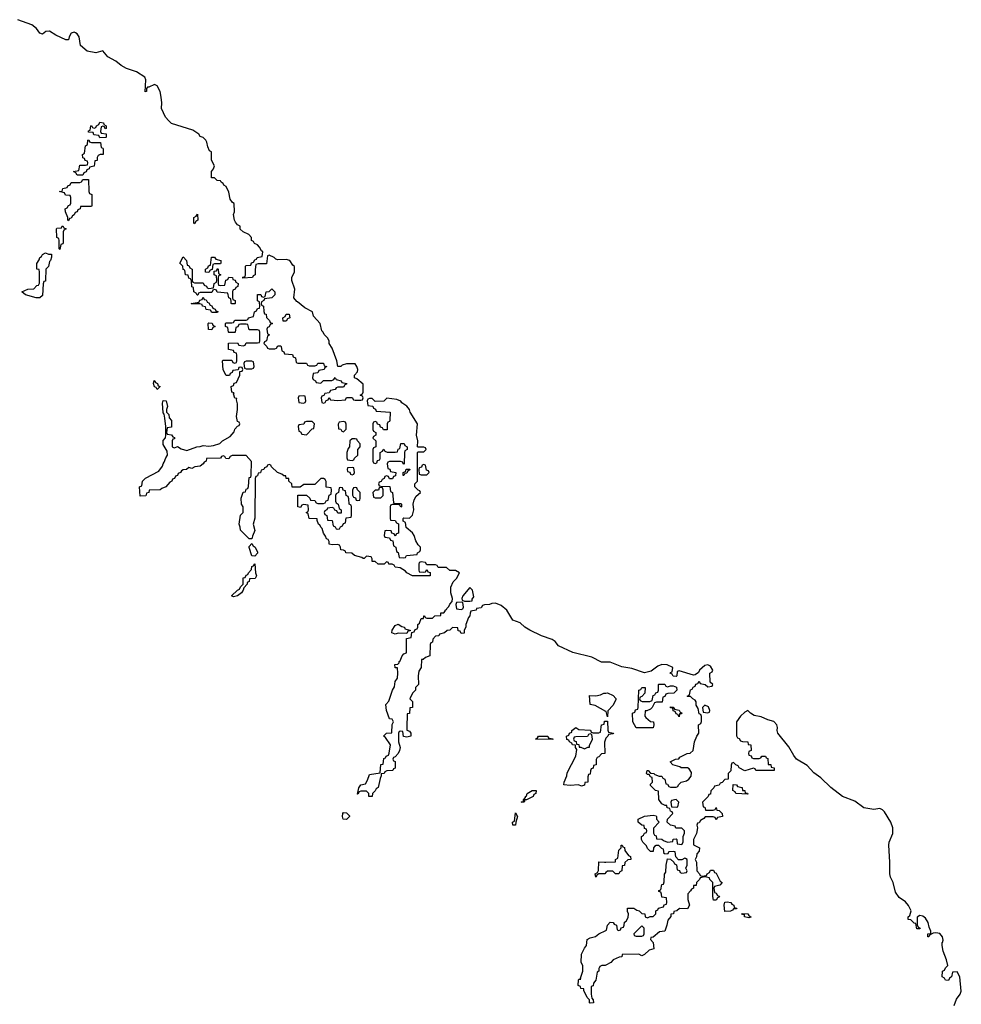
# Model space of a CAD drawing. Header units: inches. Extents: x 2718490 to 2828976, y 856982 to 957410.
# Tile 43 of 63: x 2765910 to 2772480, y 875099 to 881970. Entities that reach past the tile are written whole.
import ezdxf

# ---------------------------------------------------------------- set-up
doc = ezdxf.new("R2010")
doc.units = ezdxf.units.IN
doc.header["$MEASUREMENT"] = 0
for name, color, linetype in [('C7867', 7, 'Continuous'), ('C7868', 7, 'Continuous'), ('C7877', 7, 'Continuous')]:
    doc.layers.add(name, color=color, linetype=linetype)

msp = doc.modelspace()

# ---------------------------------------------------------------- linework, layer by layer
at = {"layer": 'C7867', "color": 6}
for points in [[(2770000, 877486.3), (2769970, 877486), (2769900.8, 877520.8), (2769770, 877553.1), (2769670, 877600.7), (2769647, 877630), (2769625.1, 877645.1), (2769550, 877669.8), (2769469.5, 877710), (2769435.1, 877730), (2769401.3, 877761.3), (2769350, 877779.5), (2769309.8, 877849.9), (2769270, 877882.6), (2769230, 877897.6), (2769204.1, 877895.9), (2769188.9, 877888.9), (2769152.7, 877887.3), (2769138, 877882), (2769130, 877866), (2769098, 877862), (2769094, 877850), (2769058, 877842), (2769052, 877828), (2769051.3, 877810), (2769041, 877799), (2769022, 877750), (2769022, 877730), (2769012, 877710), (2769010, 877688), (2768990, 877686), (2768982, 877702), (2768970, 877706), (2768966, 877726), (2768930, 877728), (2768910.7, 877709.3), (2768891.6, 877708.4), (2768874, 877690), (2768838, 877682), (2768834, 877670), (2768811.6, 877668.4), (2768792, 877648), (2768790, 877626), (2768778, 877622), (2768774, 877610), (2768771.3, 877530), (2768741, 877519), (2768726, 877506), (2768714, 877506), (2768710.5, 877450), (2768695.3, 877424.7), (2768690.6, 877390), (2768692, 877330), (2768671.1, 877308.9), (2768670.8, 877290), (2768651, 877270), (2768632, 877230), (2768650, 877212), (2768650.7, 877170), (2768632.7, 877167.3), (2768630, 877128), (2768614, 877126), (2768610.7, 877030.7), (2768611.3, 877011.3), (2768630, 877004.7), (2768638.8, 876990), (2768638, 876970), (2768610, 876962), (2768587.3, 876967.3), (2768582, 877002), (2768570, 877006), (2768558, 877002), (2768554, 876990), (2768554, 876930), (2768564.7, 876890), (2768560.7, 876870), (2768550, 876848.7), (2768530, 876826), (2768518, 876822), (2768514, 876810), (2768518, 876798), (2768530, 876794), (2768530, 876746), (2768518, 876742), (2768514, 876730), (2768472, 876728), (2768458, 876722), (2768454, 876710), (2768432.7, 876707.3), (2768432.7, 876692.7), (2768424.7, 876675.3), (2768410.7, 876610.7), (2768397.3, 876602.7), (2768390, 876588), (2768372, 876570), (2768370, 876548.7), (2768346, 876550), (2768346, 876570), (2768330, 876586), (2768290, 876586), (2768278, 876582), (2768270, 876566), (2768266, 876566), (2768275.3, 876610), (2768289.2, 876630), (2768322, 876638), (2768337.2, 876662.8), (2768350, 876702), (2768426, 876714), (2768430, 876772), (2768446, 876774), (2768450, 876814), (2768462, 876818), (2768466, 876830), (2768482, 876838), (2768488.7, 876851.3), (2768498, 876910), (2768461.2, 876961.2), (2768449, 876970), (2768470, 876990.5), (2768506, 876994), (2768509.3, 877050.7), (2768518, 877070), (2768508.4, 877088.4), (2768489.2, 877090), (2768470, 877148), (2768465.2, 877190), (2768484.8, 877215.2), (2768510, 877291), (2768524.8, 877315.2), (2768530, 877351.3), (2768545.2, 877374.8), (2768549.2, 877410), (2768546, 877446), (2768530, 877448), (2768528, 877470), (2768547.3, 877472.7), (2768558, 877482), (2768558, 877490), (2768564.7, 877495.3), (2768579, 877530), (2768590, 877544.7), (2768608.7, 877551.3), (2768608, 877652), (2768642, 877658), (2768646, 877694), (2768662, 877698), (2768670, 877714), (2768682, 877718), (2768688.9, 877731.1), (2768688.9, 877748.9), (2768700.4, 877759.6), (2768710, 877791), (2768728, 877792), (2768729, 877810), (2768734, 877810), (2768738, 877798), (2768750, 877794), (2768790, 877794), (2768806, 877810), (2768848, 877812), (2768849, 877830), (2768869.1, 877830.9), (2768878, 877842), (2768878, 877850), (2768886.8, 877853.2), (2768890, 877862), (2768904.7, 877875.3), (2768910, 877892), (2768928, 877910), (2768928.7, 877930), (2768917.2, 877970), (2768917.2, 878010), (2768933.6, 878046.4), (2768958, 878070), (2768978, 878110), (2768950, 878126), (2768910, 878126), (2768887.3, 878147.3), (2768830, 878146), (2768822, 878162), (2768810, 878166), (2768750, 878166), (2768742, 878182), (2768710, 878186), (2768698, 878182), (2768694, 878170), (2768694, 878130), (2768698, 878118), (2768730, 878114), (2768742, 878118), (2768750, 878134), (2768758, 878118), (2768772.7, 878112.7), (2768774, 878090), (2768650, 878089), (2768610, 878109.2), (2768602, 878122), (2768564, 878144), (2768529, 878150), (2768523.1, 878163.1), (2768509.4, 878169.4), (2768486, 878170), (2768482, 878182), (2768470, 878186), (2768454, 878170), (2768410, 878169.3), (2768389, 878189), (2768368.7, 878190), (2768368, 878208), (2768362, 878222), (2768330, 878226), (2768314, 878210), (2768306, 878210), (2768296.4, 878216.4), (2768246, 878230), (2768228, 878248), (2768186, 878250), (2768182, 878262), (2768168.9, 878268.9), (2768150, 878269.3), (2768149, 878289), (2768142, 878302), (2768128, 878308), (2768090, 878305.2), (2768070, 878309.2), (2768068.9, 878328.9), (2768062, 878342), (2768050, 878346), (2768044.7, 878364.7), (2768030, 878386), (2768020.2, 878420.2), (2768010, 878429.2), (2768004.5, 878444.5), (2767995.3, 878450), (2767986, 878474), (2767986, 878486), (2767929.2, 878490), (2767922, 878522), (2767908.7, 878530), (2767922, 878538), (2767926, 878550), (2767922, 878582), (2767890, 878586), (2767878, 878582), (2767870, 878566), (2767849.6, 878570), (2767850, 878652), (2767910, 878652), (2767934, 878630), (2767938, 878618), (2767970, 878614), (2767978, 878598), (2767990, 878594), (2768030, 878594), (2768042, 878598), (2768047.3, 878612.7), (2768062, 878618), (2768068, 878652), (2768082, 878658), (2768086, 878690), (2768082, 878702), (2768048, 878708), (2768048.4, 878748.4), (2768040.4, 878760.4), (2768030, 878768), (2768010, 878768), (2767970, 878726), (2767892.7, 878727.3), (2767867.3, 878707.3), (2767810, 878708), (2767808, 878730), (2767788.7, 878750), (2767787.3, 878767.3), (2767770, 878768.7), (2767766, 878786), (2767754, 878786), (2767739, 878799), (2767708.7, 878810), (2767666, 878850), (2767662, 878862), (2767650, 878866), (2767638, 878862), (2767634, 878850), (2767618, 878842), (2767614, 878830), (2767594, 878826), (2767590, 878808), (2767574, 878806), (2767570, 878786), (2767558, 878782), (2767552, 878768), (2767550.6, 878490.6), (2767538, 878450), (2767550, 878406), (2767533.2, 878366.8), (2767530, 878346), (2767510, 878346), (2767450, 878408.7), (2767449.3, 878429.3), (2767442, 878450), (2767450, 878512), (2767468, 878530), (2767468, 878570), (2767458, 878590), (2767455.3, 878630), (2767470, 878672), (2767486, 878674), (2767490, 878694), (2767502, 878698), (2767507.3, 878712.7), (2767510, 878774), (2767522, 878778), (2767526, 878790), (2767527.3, 878887.3), (2767488.9, 878928.9), (2767392, 878928), (2767378, 878922), (2767370, 878906), (2767348.7, 878908.7), (2767342, 878922), (2767330, 878926), (2767318, 878922), (2767311, 878909), (2767212.7, 878907.3), (2767211.3, 878890), (2767197.3, 878882.7), (2767190.7, 878870), (2767170, 878855.3), (2767131.3, 878848.7), (2767110, 878838), (2767090, 878846), (2767074, 878830), (2767050.9, 878829.1), (2767038, 878822), (2767031.3, 878810), (2767016, 878804), (2767010, 878789.2), (2766996, 878784), (2766990, 878769.2), (2766976, 878764), (2766970.8, 878750), (2766958, 878742), (2766930, 878709.3), (2766901, 878699), (2766890, 878689.2), (2766814, 878686), (2766812, 878670), (2766794, 878666), (2766790, 878648), (2766750, 878646), (2766746, 878710), (2766762, 878718), (2766766, 878750), (2766788, 878770), (2766880.2, 878819.8), (2766906.2, 878853.8), (2766910, 878871), (2766918.9, 878881.1), (2766930, 878912), (2766942, 878930), (2766939, 878959), (2766910, 879006), (2766910, 879034), (2766928, 879052), (2766928.7, 879070), (2766928.7, 879130), (2766922, 879190), (2766918, 879218), (2766910, 879226), (2766906.3, 879293.7), (2766910, 879312), (2766931, 879310), (2766942, 879270), (2766934, 879250), (2766934, 879230), (2766950, 879214), (2766952, 879192), (2766970, 879174), (2766970, 879126), (2766938, 879122), (2766934, 879090), (2766938, 879078), (2766970, 879074), (2766978, 879058), (2766990, 879054), (2766990, 879046), (2766978, 879042), (2766974, 879030), (2766974, 878990), (2766983.6, 878983.6), (2766990, 878982), (2767010, 878991.3), (2767035.5, 878975.5), (2767075.3, 878964.7), (2767146, 878990), (2767169, 878991), (2767190, 878998), (2767230, 878994.8), (2767261.2, 878998.8), (2767307, 879013), (2767324, 879030), (2767379.5, 879060.5), (2767407, 879093), (2767410, 879112), (2767430, 879134), (2767442, 879138), (2767446, 879150), (2767442, 879162), (2767430, 879166), (2767422, 879202), (2767429.6, 879250), (2767429.6, 879289.6), (2767422, 879318), (2767426, 879326), (2767410, 879328.7), (2767402, 879358), (2767406, 879366), (2767389.3, 879370), (2767386, 879410), (2767402, 879418), (2767407.3, 879432.7), (2767422, 879438), (2767446, 879490), (2767446, 879514), (2767462, 879518), (2767466, 879530), (2767462, 879542), (2767450, 879546), (2767438, 879542), (2767434, 879526), (2767398, 879522), (2767392.7, 879507.3), (2767378, 879502), (2767372.7, 879487.3), (2767350, 879488), (2767330, 879526), (2767326, 879590), (2767330, 879594), (2767390, 879594), (2767398, 879578), (2767410, 879574), (2767422, 879578), (2767426, 879590), (2767426, 879630), (2767422, 879642), (2767407.3, 879647.3), (2767402, 879662), (2767367.3, 879667.3), (2767367.3, 879712.7), (2767430, 879714), (2767438, 879698), (2767470, 879694), (2767482, 879698), (2767490, 879714), (2767570, 879714), (2767582, 879718), (2767586, 879730), (2767586, 879790), (2767582, 879802), (2767570, 879806), (2767510, 879806), (2767502, 879842), (2767490, 879846), (2767450, 879846), (2767438, 879842), (2767432.7, 879827.3), (2767418, 879822), (2767414, 879790), (2767410, 879786), (2767370, 879786), (2767366, 879790), (2767362, 879822), (2767346, 879830), (2767346, 879850), (2767350, 879854), (2767390, 879854), (2767402, 879858), (2767410, 879874), (2767490, 879874), (2767502, 879878), (2767506, 879890), (2767542, 879898), (2767548.4, 879931.6), (2767562, 879938), (2767570, 879954), (2767582, 879958), (2767586, 879970), (2767582.3, 880000)], [(2767217, 880000), (2767218, 879998), (2767230, 879994), (2767238, 879978), (2767250, 879974), (2767258, 879958), (2767274, 879950), (2767278, 879938), (2767292.7, 879932.7), (2767290, 879926), (2767250, 879926), (2767242, 879942), (2767210, 879948), (2767206, 879966), (2767186, 879970), (2767182, 879982), (2767167.3, 879987.3), (2767110, 879986), (2767106, 879990), (2767162, 879998), (2767162.7, 880000)], [(2767414, 880000), (2767414, 879990), (2767410, 879986), (2767390, 879986), (2767386, 879990), (2767384.8, 880000)], [(2767597.3, 880000), (2767594, 879990), (2767598, 879978), (2767611.6, 879971.6), (2767612.7, 879932.7), (2767618, 879918), (2767630, 879914), (2767632.7, 879892.7), (2767654, 879870), (2767658, 879858), (2767674, 879850), (2767658, 879842), (2767650, 879826), (2767638, 879822), (2767634, 879810), (2767638, 879778), (2767654, 879770), (2767638, 879762), (2767631.6, 879728.4), (2767618, 879722), (2767614, 879710), (2767634, 879690), (2767638, 879678), (2767650, 879674), (2767690, 879674), (2767702, 879678), (2767710, 879694), (2767730, 879694), (2767734, 879690), (2767738, 879658), (2767752.7, 879652.7), (2767758, 879638), (2767812.7, 879632.7), (2767818, 879618), (2767834, 879610), (2767838, 879578), (2767850, 879574), (2767910, 879574), (2767918, 879558), (2767930, 879554), (2767970, 879554), (2767982, 879558), (2767990, 879574), (2768030, 879572), (2768034, 879554), (2768052, 879550), (2768038, 879542), (2768034, 879530), (2767998, 879522), (2767990, 879506), (2767958, 879502), (2767954, 879470), (2767958, 879458), (2767974, 879450), (2767978, 879438), (2768010, 879434), (2768030, 879452), (2768087.3, 879452.7), (2768102, 879458), (2768110, 879472), (2768118, 879458), (2768154, 879450), (2768158, 879438), (2768191.6, 879431.6), (2768190, 879426), (2768178, 879422), (2768170, 879406), (2768130, 879406), (2768118, 879402), (2768111.6, 879388.4), (2768078, 879382), (2768070, 879366), (2768038, 879362), (2768032.7, 879347.3), (2768018, 879342), (2768014, 879330), (2768018, 879298), (2768030, 879294), (2768042, 879298), (2768047.3, 879312.7), (2768062, 879318), (2768070, 879334), (2768078, 879318), (2768130, 879312), (2768182, 879318), (2768190, 879334), (2768230, 879334), (2768238, 879318), (2768250, 879314), (2768290, 879314), (2768302, 879318), (2768306, 879330), (2768302, 879342), (2768286, 879350), (2768302, 879358), (2768306, 879370), (2768307.3, 879427.3), (2768263.1, 879463.1), (2768246, 879470), (2768246, 879490), (2768267.3, 879512.7), (2768268, 879530), (2768262, 879550), (2768250, 879568), (2768190, 879568.7), (2768161, 879559), (2768150, 879548.7), (2768128.9, 879548.9), (2768122, 879590), (2768090, 879678), (2768068.7, 879710), (2768068, 879730), (2768058, 879750), (2768033.6, 879773.6), (2768028, 879790), (2768018, 879798), (2768005.2, 879850), (2767960.9, 879900.9), (2767952, 879932), (2767900.1, 879960.1), (2767848.3, 880000)], [(2770000, 877143.1), (2769924, 877184), (2769889, 877190), (2769886, 877254), (2769930, 877251), (2769962, 877258), (2769986, 877270), (2770000, 877271.2)], [(2770000, 876956), (2769990.9, 876929.1), (2769992, 876850), (2769970, 876846), (2769950, 876826), (2769938, 876822), (2769932.7, 876807.3), (2769931.3, 876770), (2769914, 876766), (2769910, 876746), (2769898, 876742), (2769891.3, 876728.7), (2769890, 876706), (2769878, 876702), (2769872.7, 876687.3), (2769874, 876650), (2769854, 876646), (2769850, 876628), (2769830, 876622), (2769809.3, 876629.3), (2769750, 876625.2), (2769706, 876630), (2769708, 876650), (2769726.3, 876693.7), (2769730, 876714), (2769789.3, 876830), (2769796.4, 876876.4), (2769788, 876892), (2769788, 876908), (2769766, 876910), (2769762, 876922), (2769746, 876930), (2769742, 876942), (2769727.3, 876947.3), (2769726, 876970), (2769742, 876978), (2769746, 876990), (2769762, 876998), (2769762, 877010), (2769790, 877030.3), (2769810, 877016), (2769891.6, 877011.6), (2769898, 876998), (2769910, 876994), (2769950, 876994), (2769962, 876998), (2769968.7, 877050), (2769987.3, 877052.7), (2769990, 877074), (2770000, 877074)], [(2770000, 876017.5), (2769992, 876010), (2769951.6, 876008.4), (2769938, 876002), (2769930, 875986), (2769926, 876010), (2769942, 876018), (2769948, 876032), (2769950, 876094), (2769990, 876090.8), (2770000, 876091.2)], [(2770000, 875373), (2769994, 875370), (2769971.1, 875368.9), (2769958, 875362), (2769954, 875350), (2769950.9, 875349.1), (2769950.5, 875330), (2769938, 875322), (2769930, 875268), (2769914.4, 875245.6), (2769910, 875228), (2769898, 875222), (2769896, 875170), (2769902, 875142), (2769912, 875130), (2769914, 875110), (2769890, 875106), (2769886, 875110), (2769886, 875130), (2769870, 875146), (2769846, 875194), (2769846, 875206), (2769826, 875210), (2769822, 875222), (2769806, 875230), (2769808.7, 875268.7), (2769814, 875274), (2769826, 875274), (2769822, 875282), (2769839, 875330), (2769838, 875370), (2769828, 875390), (2769829.5, 875449.5), (2769850, 875491), (2769865.2, 875510), (2769870, 875551.3), (2769890, 875562.8), (2769927.6, 875572.4), (2769950, 875590.5), (2770000, 875614.1)]]:
    msp.add_lwpolyline(points, dxfattribs=at)
for points in [[(2767770, 879866), (2767747.3, 879867.3), (2767746, 879890), (2767762, 879898), (2767770, 879914), (2767790, 879914), (2767794, 879890), (2767778, 879882)], [(2767250, 879806), (2767228.4, 879808.4), (2767226, 879850), (2767230, 879854), (2767252.7, 879852.7), (2767258, 879838), (2767274, 879830), (2767258, 879822)], [(2767530, 879586), (2767490, 879586), (2767478, 879582), (2767474, 879570), (2767478, 879538), (2767490, 879534), (2767530, 879534), (2767542, 879538), (2767546, 879550), (2767542, 879582)], [(2766870, 879389), (2766863.1, 879403.1), (2766850, 879409), (2766842.7, 879430), (2766849, 879451), (2766857.3, 879437.3), (2766870.7, 879430), (2766875.3, 879415.3), (2766890.8, 879410)], [(2767890, 879346), (2767858, 879342), (2767854, 879330), (2767858, 879298), (2767890, 879294), (2767902, 879298), (2767906, 879310), (2767902, 879342)], [(2768471.6, 879328.4), (2768450, 879308), (2768390, 879306), (2768370, 879326), (2768350, 879326), (2768338, 879322), (2768334, 879310), (2768338, 879278), (2768372.7, 879272.7), (2768378, 879258), (2768392.7, 879252.7), (2768398, 879238), (2768494, 879230), (2768492.7, 879172.7), (2768490, 879166), (2768478, 879162), (2768474, 879150), (2768472.7, 879107.3), (2768447.3, 879107.3), (2768442, 879122), (2768427.3, 879127.3), (2768422, 879142), (2768407.3, 879147.3), (2768402, 879162), (2768390, 879166), (2768378, 879162), (2768374, 879150), (2768374, 879110), (2768378, 879098), (2768394, 879090), (2768394, 879070), (2768378, 879062), (2768374, 879050), (2768394, 879030), (2768394, 878990), (2768378, 878982), (2768374, 878970), (2768374, 878890), (2768378, 878878), (2768390, 878874), (2768402, 878878), (2768407.3, 878892.7), (2768422, 878898), (2768426, 878910), (2768426, 878950), (2768442, 878958), (2768450, 878974), (2768458, 878958), (2768472.7, 878952.7), (2768530, 878952), (2768546, 878954), (2768550, 878974), (2768562, 878978), (2768570, 879012), (2768591.3, 879011.3), (2768598, 878998), (2768614, 878990), (2768614, 878970), (2768598, 878962), (2768594, 878950), (2768592.7, 878867.3), (2768586, 878870), (2768582, 878882), (2768567.3, 878887.3), (2768490, 878886), (2768478, 878882), (2768474, 878870), (2768478, 878838), (2768492.7, 878832.7), (2768498, 878818), (2768534, 878810), (2768532.7, 878787.3), (2768518, 878782), (2768510, 878766), (2768490, 878766), (2768482, 878782), (2768470, 878786), (2768458, 878782), (2768452.7, 878767.3), (2768438, 878762), (2768432.7, 878747.3), (2768418, 878742), (2768414, 878730), (2768418, 878718), (2768430, 878714), (2768492.7, 878712.7), (2768498, 878678), (2768512, 878670), (2768518, 878598), (2768530, 878594), (2768570, 878594), (2768574, 878590), (2768574, 878570), (2768570, 878568), (2768562, 878582), (2768550, 878586), (2768510, 878586), (2768498, 878582), (2768494, 878570), (2768494, 878490), (2768498, 878478), (2768530, 878474), (2768538, 878458), (2768552.7, 878452.7), (2768552.7, 878387.3), (2768538, 878382), (2768530, 878366), (2768522, 878382), (2768507.3, 878387.3), (2768502, 878402), (2768470, 878406), (2768458, 878402), (2768454, 878370), (2768458, 878358), (2768490, 878354), (2768498, 878338), (2768512.7, 878332.7), (2768518, 878298), (2768534, 878290), (2768538, 878258), (2768551.6, 878251.6), (2768558, 878218), (2768590, 878214), (2768602, 878218), (2768608.4, 878231.6), (2768682, 878238), (2768686, 878250), (2768702, 878258), (2768706, 878270), (2768706, 878290), (2768690, 878306), (2768673.6, 878333.6), (2768662, 878370), (2768650, 878388), (2768607.3, 878427.3), (2768602, 878462), (2768586, 878470), (2768586, 878490), (2768590, 878494), (2768630, 878492), (2768650, 878512), (2768659, 878550), (2768655.3, 878590), (2768661.2, 878618.8), (2768675.3, 878644.7), (2768706, 878670), (2768702, 878682), (2768690, 878686), (2768666, 878710), (2768666, 878730), (2768686, 878750), (2768686, 878950), (2768690, 878954), (2768730, 878954), (2768746, 878970), (2768742, 878982), (2768730, 878986), (2768690, 878986), (2768686, 878990), (2768688.7, 879030), (2768679.3, 879070), (2768685.2, 879150), (2768633.2, 879230), (2768629, 879250), (2768610, 879273.2), (2768576.5, 879296.5), (2768570, 879308), (2768540.4, 879320.4)], [(2767950, 879166), (2767910, 879166), (2767898, 879162), (2767891.6, 879148.4), (2767858, 879142), (2767854, 879130), (2767858, 879098), (2767870, 879094), (2767878, 879078), (2767910, 879074), (2767950, 879114), (2767962, 879118), (2767966, 879150)], [(2768170, 879166), (2768138, 879162), (2768132.7, 879147.3), (2768134, 879114), (2768151.6, 879111.6), (2768158, 879098), (2768170, 879094), (2768187.3, 879112.7), (2768187.3, 879147.3), (2768182, 879162)], [(2768250, 879046), (2768230, 879046), (2768214, 879030), (2768212, 878990), (2768202, 878978), (2768191.3, 878950), (2768192.7, 878912.7), (2768198, 878898), (2768230, 878894), (2768242, 878898), (2768246, 878910), (2768268, 878932), (2768268.7, 878971.3), (2768286, 878990), (2768286, 879010), (2768266, 879030), (2768262, 879042)], [(2768230, 878846), (2768198, 878842), (2768194, 878830), (2768198, 878818), (2768212.7, 878812.7), (2768218, 878798), (2768230, 878794), (2768242, 878798), (2768246, 878810), (2768242, 878842)], [(2768590, 878788), (2768586, 878790), (2768586, 878810), (2768602, 878818), (2768607.3, 878832.7), (2768632.7, 878832.7), (2768630, 878826), (2768618, 878822), (2768610, 878806), (2768598, 878802)], [(2768730, 878866), (2768718, 878862), (2768712.7, 878847.3), (2768698, 878842), (2768694, 878830), (2768698, 878798), (2768710, 878794), (2768750, 878794), (2768766, 878810), (2768762, 878822), (2768747.3, 878827.3), (2768742, 878862)], [(2768150, 878706), (2768138, 878702), (2768134, 878670), (2768118, 878662), (2768114, 878650), (2768114, 878610), (2768118, 878598), (2768132, 878590), (2768138, 878558), (2768152, 878550), (2768152.7, 878527.3), (2768130, 878526), (2768122, 878542), (2768108, 878548), (2768102, 878562), (2768090, 878566), (2768058, 878562), (2768054, 878550), (2768038, 878542), (2768034, 878530), (2768038, 878518), (2768054, 878510), (2768058, 878478), (2768090, 878474), (2768098, 878438), (2768112, 878432), (2768118, 878418), (2768130, 878414), (2768142, 878418), (2768148, 878432), (2768162, 878438), (2768170, 878454), (2768182, 878458), (2768187.3, 878492.7), (2768222, 878498), (2768226, 878510), (2768226, 878570), (2768222, 878582), (2768208.4, 878588.4), (2768207.3, 878627.3), (2768202, 878642), (2768188, 878650), (2768182, 878682), (2768167.3, 878687.3), (2768162, 878702)], [(2768250, 878706), (2768238, 878702), (2768232.7, 878687.3), (2768232.7, 878652.7), (2768238, 878638), (2768252.7, 878632.7), (2768258, 878618), (2768270, 878614), (2768282, 878618), (2768286, 878630), (2768286, 878670), (2768266, 878690), (2768262, 878702)], [(2768430, 878706), (2768418, 878702), (2768412.7, 878687.3), (2768390, 878686), (2768374, 878670), (2768378, 878638), (2768390, 878634), (2768430, 878634), (2768446, 878650), (2768446, 878690), (2768442, 878702)], [(2767550, 878226), (2767530, 878228), (2767510, 878286), (2767510, 878294), (2767530, 878314), (2767538, 878298), (2767554, 878290), (2767570, 878254), (2767570, 878248)], [(2767402, 877942), (2767388, 877950), (2767428.7, 877990), (2767444, 877996), (2767450, 878012), (2767468.7, 878031.3), (2767470, 878074), (2767482, 878078), (2767490, 878094), (2767502, 878098), (2767506, 878110), (2767527.3, 878132.7), (2767530, 878154), (2767542, 878158), (2767550, 878172), (2767556, 878110), (2767562, 878090), (2767554, 878070), (2767512.7, 878067.3), (2767511.3, 878050), (2767498, 878042), (2767498, 878030), (2767474.4, 878005.6), (2767470, 877988), (2767458, 877970), (2767430, 877949.5)], [(2769050, 878008), (2769002, 877950), (2768994, 877930), (2768998, 877918), (2769012.7, 877912.7), (2769050, 877912), (2769066, 877914), (2769066, 877926), (2769078, 877942), (2769068.9, 877988.9)], [(2768990, 877906), (2768958, 877902), (2768954, 877890), (2768958, 877858), (2768990, 877854), (2769002, 877858), (2769006, 877870), (2769002, 877902)], [(2768610, 877686), (2768550, 877688), (2768530, 877682), (2768506, 877690), (2768509, 877710), (2768530, 877742), (2768550, 877752), (2768575.3, 877735.3), (2768594, 877730), (2768598, 877718), (2768634, 877710), (2768634, 877706), (2768618, 877702)], [(2769890, 876986), (2769878, 876982), (2769872, 876968), (2769790, 876966), (2769778, 876962), (2769774, 876950), (2769778, 876938), (2769792, 876932), (2769794, 876914), (2769811.1, 876911.1), (2769814, 876894), (2769826, 876894), (2769850, 876882), (2769874, 876894), (2769886, 876894), (2769886, 876906), (2769906, 876950), (2769902, 876982)], [(2769630, 876946), (2769508, 876950), (2769522, 876958), (2769529, 876971), (2769589.5, 876970.5), (2769594, 876970), (2769598, 876958), (2769630, 876952)], [(2769430, 876509), (2769409, 876510), (2769426, 876514), (2769426, 876526), (2769438, 876542), (2769438, 876550), (2769445.2, 876554.8), (2769450, 876570.7), (2769486, 876590), (2769514, 876590), (2769512, 876570), (2769498, 876562), (2769491.3, 876550), (2769446, 876526), (2769434, 876526)], [(2768190, 876389.2), (2768166, 876390), (2768162, 876410), (2768164, 876430), (2768170, 876438), (2768190, 876434), (2768210, 876414), (2768211.3, 876410)], [(2769350, 876348), (2769348.7, 876370), (2769362, 876378), (2769370, 876434), (2769382, 876410), (2769370.5, 876369.5), (2769370, 876349)]]:
    msp.add_lwpolyline(points, close=True, dxfattribs=at)
at = {"layer": 'C7868', "color": 6}
for points in [[(2767848.3, 880000), (2767843.6, 880003.6), (2767822.7, 880030), (2767829.2, 880090), (2767808.7, 880150), (2767808.7, 880170), (2767828, 880210), (2767827.3, 880247.3), (2767816.4, 880256.4), (2767795.3, 880290), (2767770, 880297.2), (2767710, 880295.3), (2767698, 880298), (2767686, 880310), (2767650, 880326), (2767638, 880322), (2767632.7, 880267.3), (2767572.7, 880267.3), (2767558, 880262), (2767552.7, 880227.3), (2767554, 880190), (2767538, 880182), (2767534, 880170), (2767467.3, 880167.3), (2767467.3, 880172.7), (2767482, 880178), (2767486, 880190), (2767486, 880250), (2767490, 880254), (2767522, 880258), (2767527.3, 880272.7), (2767542, 880278), (2767550, 880294), (2767562, 880298), (2767566, 880310), (2767602, 880318), (2767606, 880350), (2767596.4, 880356.4), (2767583.1, 880383.1), (2767570, 880398), (2767548, 880408), (2767542, 880422), (2767528, 880428), (2767528, 880450), (2767508, 880470), (2767469, 880489), (2767449, 880509), (2767448, 880528), (2767430, 880538), (2767416, 880556), (2767408.9, 880571.1), (2767402, 880610), (2767408, 880630), (2767407.3, 880687.3), (2767395.3, 880695.3), (2767378, 880718), (2767370, 880766), (2767350, 880806), (2767334.6, 880814.6), (2767330, 880826), (2767315.3, 880835.3), (2767310, 880846), (2767288, 880848), (2767270, 880866), (2767247.3, 880867.3), (2767248.7, 880910), (2767262, 880930), (2767268, 880950), (2767248, 880990), (2767247.3, 881047.3), (2767235.3, 881055.3), (2767222, 881082), (2767216.4, 881116.4), (2767208, 881130), (2767188.9, 881148.9), (2767170, 881154), (2767159.3, 881170), (2767118.1, 881198.2), (2766970, 881245.4), (2766950, 881263.5), (2766928.3, 881290), (2766898.4, 881350), (2766902, 881390), (2766898, 881430), (2766889.2, 881470), (2766869.1, 881509.1), (2766850, 881518), (2766810, 881498), (2766802, 881498), (2766794, 881490), (2766794, 881470), (2766786, 881466), (2766789.2, 881550), (2766782, 881570), (2766725.6, 881605.6), (2766656.2, 881630), (2766619.1, 881650), (2766579.8, 881679.8), (2766525.6, 881710), (2766490, 881753.2), (2766441.7, 881738.3), (2766381.6, 881750), (2766335.1, 881790), (2766324.7, 881850), (2766311.9, 881871.9), (2766299.4, 881879.4), (2766290, 881883.6), (2766270, 881875.1), (2766254.9, 881850), (2766250, 881828.7), (2766230.8, 881829.2), (2766162, 881862), (2766118, 881890), (2766093.2, 881886.8), (2766070, 881868), (2766050, 881876.2), (2766028, 881908), (2765994.9, 881934.9), (2765898, 881970)], [(2767384.8, 880000), (2767382, 880022), (2767368.4, 880028.4), (2767362, 880062), (2767288.4, 880068.4), (2767282, 880082), (2767270, 880086), (2767258, 880082), (2767250, 880066), (2767170, 880066), (2767158, 880062), (2767152.7, 880047.3), (2767147.3, 880047.3), (2767142, 880062), (2767126, 880070), (2767122, 880102), (2767110, 880106), (2767108, 880148), (2767102, 880162), (2767090, 880166), (2767086, 880186), (2767066, 880190), (2767062, 880222), (2767050, 880226), (2767048, 880250), (2767028, 880270), (2767050, 880314), (2767074, 880290), (2767078, 880258), (2767090, 880254), (2767098, 880238), (2767114, 880230), (2767114, 880150), (2767118, 880138), (2767130, 880134), (2767190, 880134), (2767198, 880118), (2767214, 880110), (2767218, 880098), (2767230, 880094), (2767262, 880098), (2767266, 880130), (2767282, 880138), (2767286, 880150), (2767282, 880182), (2767266, 880190), (2767266, 880214), (2767282, 880218), (2767290, 880234), (2767294, 880230), (2767298, 880198), (2767314, 880190), (2767298, 880182), (2767294, 880170), (2767294, 880130), (2767298, 880118), (2767310, 880114), (2767342, 880118), (2767347.3, 880152.7), (2767362, 880158), (2767370, 880174), (2767394, 880170), (2767398, 880158), (2767412.7, 880152.7), (2767418, 880138), (2767434, 880130), (2767432.7, 880107.3), (2767418, 880102), (2767414, 880090), (2767398, 880082), (2767394, 880070), (2767394, 880030), (2767398, 880018), (2767414, 880010), (2767414, 880000)], [(2767582.3, 880000), (2767582, 880002), (2767568.9, 880008.9), (2767568.4, 880051.6), (2767591.6, 880051.6), (2767598, 880038), (2767610, 880034), (2767622, 880038), (2767628.9, 880071.1), (2767650, 880074), (2767670, 880092), (2767691.1, 880071.1), (2767690.7, 880049.3), (2767670, 880028), (2767618, 880022), (2767614, 880010), (2767598, 880002), (2767597.3, 880000)], [(2767162.7, 880000), (2767167.3, 880012.7), (2767182, 880018), (2767190, 880034), (2767198, 880018), (2767210, 880014), (2767217, 880000)]]:
    msp.add_lwpolyline(points, dxfattribs=at)
for points in [[(2766507.3, 881207.3), (2766502, 881222), (2766490, 881226), (2766478, 881222), (2766474, 881190), (2766478, 881178), (2766512.7, 881172.7), (2766514, 881150), (2766510, 881148), (2766470, 881146), (2766462, 881162), (2766427.3, 881167.3), (2766422, 881182), (2766390, 881186), (2766390, 881194), (2766402, 881198), (2766406, 881230), (2766410, 881232), (2766418, 881218), (2766430, 881214), (2766442, 881218), (2766446, 881230), (2766462, 881238), (2766470, 881254), (2766494, 881250), (2766498, 881238), (2766514, 881230), (2766514, 881210)], [(2766310, 880886), (2766302, 880902), (2766286, 880910), (2766322, 880918), (2766330, 880954), (2766370, 880954), (2766382, 880958), (2766386, 880970), (2766382, 880982), (2766367.3, 880987.3), (2766362, 881002), (2766350, 881006), (2766348, 881030), (2766362, 881038), (2766368, 881090), (2766382, 881098), (2766386, 881130), (2766392.7, 881132.7), (2766398, 881118), (2766410, 881114), (2766472.7, 881112.7), (2766478, 881078), (2766490, 881074), (2766492, 881068), (2766491.3, 881030), (2766471.3, 881028.7), (2766458, 881022), (2766451, 881009), (2766450, 880988), (2766434, 880986), (2766430, 880948), (2766398, 880942), (2766394, 880930), (2766378, 880922), (2766372.7, 880907.3), (2766358, 880902), (2766350, 880886)], [(2766250, 880566), (2766246, 880570), (2766246, 880590), (2766228.7, 880630), (2766228, 880650), (2766242, 880658), (2766250, 880674), (2766262, 880678), (2766266, 880690), (2766266, 880730), (2766262, 880742), (2766230, 880746), (2766222, 880762), (2766188, 880770), (2766207.3, 880772.7), (2766210, 880792), (2766242, 880798), (2766246, 880810), (2766262, 880818), (2766270, 880834), (2766330, 880834), (2766342, 880838), (2766350, 880854), (2766390, 880854), (2766392, 880772), (2766398, 880758), (2766414, 880750), (2766414, 880670), (2766410, 880666), (2766334, 880666), (2766332, 880650), (2766316, 880644), (2766310.8, 880630), (2766296, 880624), (2766290, 880608.7), (2766278, 880602), (2766270, 880586), (2766258, 880582)], [(2767130, 880546), (2767126, 880550), (2767126, 880590), (2767142, 880598), (2767150, 880612), (2767154, 880570), (2767138, 880562)], [(2766190, 880366), (2766186, 880370), (2766186, 880430), (2766182, 880442), (2766169, 880449), (2766166, 880510), (2766170, 880514), (2766202, 880518), (2766206, 880530), (2766212, 880532), (2766218, 880518), (2766234, 880510), (2766218, 880502), (2766214, 880490), (2766212.7, 880412.7), (2766210, 880406), (2766198, 880402)], [(2766050, 880028.7), (2766026, 880030), (2765950, 880049), (2765926, 880070), (2765966, 880090), (2766008.9, 880091.1), (2766030, 880114), (2766042, 880118), (2766048, 880132), (2766048.7, 880208.7), (2766046, 880226), (2766029.3, 880230), (2766029.3, 880269.3), (2766045.6, 880294.4), (2766050, 880310.8), (2766062, 880318), (2766070, 880331.3), (2766090, 880342), (2766110, 880334), (2766132.7, 880332.7), (2766132, 880312), (2766124.7, 880290), (2766117.3, 880282.7), (2766110, 880248), (2766091.3, 880228.7), (2766090.5, 880150), (2766090, 880146), (2766078, 880142), (2766072.7, 880127.3), (2766070, 880046)], [(2767230, 880206), (2767207.3, 880207.3), (2767206, 880230), (2767222, 880238), (2767227.3, 880252.7), (2767242, 880258), (2767247.3, 880312.7), (2767270, 880312), (2767278, 880298), (2767314, 880290), (2767314, 880270), (2767310, 880266), (2767270, 880266), (2767258, 880262), (2767254, 880226), (2767238, 880222)]]:
    msp.add_lwpolyline(points, close=True, dxfattribs=at)
at = {"layer": 'C7877', "color": 6}
for points in [[(2770000, 875614.1), (2770004, 875616), (2770010, 875652), (2770030, 875672), (2770050, 875670.8), (2770058, 875658), (2770074, 875650), (2770078, 875618), (2770090, 875614), (2770102, 875618), (2770107.3, 875632.7), (2770122, 875638), (2770128.4, 875651.6), (2770130, 875672), (2770140.4, 875679.6), (2770156.4, 875703.6), (2770158, 875730), (2770150, 875746), (2770150, 875770.4), (2770194, 875770), (2770215.3, 875755.3), (2770232, 875750), (2770250, 875732), (2770271, 875731), (2770274, 875710), (2770290, 875702), (2770308.7, 875711.3), (2770330, 875712), (2770348, 875730), (2770348, 875750), (2770362, 875758), (2770366, 875770), (2770402, 875778), (2770407.3, 875792.7), (2770422, 875798), (2770426, 875810), (2770422, 875842), (2770390, 875846), (2770388.4, 875868.4), (2770382, 875882), (2770370, 875886), (2770369.6, 875890), (2770370, 875894), (2770382, 875898), (2770390, 875934), (2770402, 875938), (2770407.3, 875952.7), (2770408, 876008), (2770418, 876022), (2770421.2, 876070), (2770430, 876114), (2770451.3, 876111.3), (2770474, 876090), (2770478, 876078), (2770492.7, 876072.7), (2770498, 876038), (2770512.7, 876032.7), (2770518, 876018), (2770530, 876014), (2770562, 876018), (2770566, 876030), (2770558, 876050), (2770566, 876070), (2770566, 876110), (2770556.4, 876116.4), (2770550, 876118), (2770530, 876106), (2770507.3, 876107.3), (2770488.4, 876128.4), (2770482, 876162), (2770470, 876166), (2770438, 876162), (2770430, 876146), (2770410, 876148), (2770406, 876150), (2770402, 876182), (2770390, 876186), (2770370, 876208), (2770350, 876208), (2770339.6, 876200.4), (2770332, 876190), (2770330, 876166), (2770310, 876166), (2770290, 876186), (2770284, 876204), (2770258, 876230), (2770248.7, 876250), (2770248.7, 876270), (2770262, 876278), (2770270, 876294), (2770282, 876298), (2770286, 876310), (2770282, 876322), (2770270, 876326), (2770266, 876346), (2770250, 876348), (2770226, 876370), (2770226, 876390), (2770269.3, 876410.7), (2770330, 876418), (2770350, 876414), (2770354, 876410), (2770354, 876390), (2770372, 876370), (2770332.7, 876327.3), (2770332.7, 876292.7), (2770338, 876278), (2770350, 876274), (2770354, 876254), (2770389.1, 876250.9), (2770401, 876241), (2770430, 876231.3), (2770466, 876234), (2770470, 876252), (2770490, 876254), (2770494, 876250), (2770498, 876218), (2770530, 876214), (2770538, 876230), (2770538, 876270), (2770547.3, 876292.7), (2770548, 876310), (2770530, 876328), (2770488.7, 876328.7), (2770482, 876342), (2770450, 876348), (2770428, 876370), (2770429.1, 876390.9), (2770466, 876430), (2770462, 876442), (2770450, 876446), (2770446, 876466), (2770428, 876470), (2770426, 876486), (2770414, 876486), (2770390, 876498), (2770370, 876528), (2770367.3, 876587.3), (2770346, 876590), (2770310, 876626), (2770310, 876634), (2770326, 876650), (2770322, 876682), (2770310, 876686), (2770302, 876702), (2770290, 876702), (2770282, 876710), (2770288, 876730), (2770294, 876730), (2770311.6, 876711.6), (2770334, 876710), (2770342, 876702), (2770371.1, 876691.1), (2770390, 876690.8), (2770396.9, 876676.9), (2770412, 876670), (2770418, 876638), (2770430, 876634), (2770438, 876618), (2770450, 876614), (2770490, 876614), (2770502, 876618), (2770506, 876630), (2770526, 876650), (2770561.6, 876658.4), (2770579, 876670), (2770594, 876690), (2770597.2, 876717.2), (2770581.2, 876741.2), (2770570, 876749), (2770526, 876750), (2770516.4, 876756.4), (2770466, 876770), (2770448, 876790), (2770486, 876810), (2770508.4, 876811.6), (2770516.4, 876823.6), (2770566, 876850), (2770588.9, 876851.1), (2770609.1, 876870.9), (2770619, 876930), (2770635.3, 876970), (2770648.7, 876990), (2770646, 877050), (2770662, 877058), (2770667.3, 877072.7), (2770667.3, 877107.3), (2770662, 877122), (2770650, 877126), (2770643.1, 877163.1), (2770630, 877186), (2770629.2, 877209.2), (2770622, 877222), (2770606, 877230), (2770590, 877246), (2770570, 877246), (2770568, 877250), (2770582, 877258), (2770590, 877294), (2770602, 877298), (2770608, 877312), (2770622, 877318), (2770627.3, 877332.7), (2770642, 877338), (2770650, 877354), (2770658, 877338), (2770691.6, 877331.6), (2770710, 877314), (2770742, 877318), (2770746, 877330), (2770728, 877348), (2770726, 877410), (2770742, 877418), (2770746, 877430), (2770730, 877458), (2770710, 877468.7), (2770690, 877464), (2770652, 877430), (2770645.4, 877414.6), (2770622, 877398), (2770610, 877395.3), (2770510, 877426), (2770498, 877422), (2770494, 877390), (2770490, 877386), (2770468.4, 877388.4), (2770462, 877402), (2770448.7, 877408.7), (2770450, 877414), (2770462, 877418), (2770466, 877450), (2770427.2, 877467.2), (2770390, 877469.6), (2770362.2, 877457.8), (2770315.5, 877424.5), (2770270, 877412.3), (2770181.6, 877441.6), (2770110, 877454.7), (2770030, 877486.6), (2770000, 877486.3)], [(2770000, 877271.2), (2770010, 877272), (2770050, 877254), (2770070, 877234), (2770070, 877226), (2770050, 877186), (2770012.7, 877147.3), (2770010, 877106), (2770002, 877142), (2770000, 877143.1)], [(2772429.3, 875090), (2772445.1, 875134.9), (2772471.3, 875168.7), (2772479.5, 875190), (2772468.7, 875290), (2772450, 875326), (2772418, 875322), (2772412, 875290), (2772398, 875282), (2772390, 875266), (2772368.4, 875268.4), (2772362, 875282), (2772346, 875290), (2772349, 875330), (2772362, 875338), (2772370, 875354), (2772386, 875370), (2772376, 875410), (2772352.3, 875470), (2772346, 875510), (2772346, 875530), (2772348.9, 875531.1), (2772352.9, 875547.1), (2772349.3, 875570), (2772330, 875594), (2772302, 875598), (2772283.6, 875596.4), (2772258, 875582), (2772254, 875570), (2772246, 875570), (2772246, 875590), (2772266, 875594), (2772268, 875610), (2772256, 875636), (2772249, 875670), (2772230, 875699), (2772210, 875713.2), (2772190, 875718), (2772172.7, 875707.3), (2772172.7, 875652.7), (2772178, 875638), (2772192, 875630), (2772190, 875626), (2772170, 875626), (2772162, 875662), (2772150, 875666), (2772128, 875688), (2772108, 875690), (2772108.7, 875710), (2772120.4, 875719.6), (2772129.2, 875750), (2772110, 875789), (2772090, 875813.2), (2772045.2, 875845.2), (2772020.9, 875880.9), (2772004.5, 875950), (2771984.9, 875984.9), (2771979.8, 876010), (2771980.3, 876090), (2771973.1, 876210), (2771976.4, 876230), (2772000.9, 876290), (2772002.8, 876330), (2771987.7, 876370), (2771943.1, 876443.1), (2771930, 876455.6), (2771910, 876464.2), (2771870, 876457.6), (2771799, 876470), (2771735.6, 876515.6), (2771649.7, 876550), (2771570, 876612.6), (2771499.3, 876679.3), (2771450, 876714), (2771405.1, 876765.1), (2771329.8, 876809.8), (2771310, 876834.5), (2771275.4, 876895.4), (2771200.5, 876990), (2771194, 877010), (2771197, 877030), (2771192, 877050), (2771172.4, 877072.4), (2771130, 877083.6), (2771083.8, 877103.8), (2771035.1, 877115.1), (2771008.7, 877130), (2770990, 877148.7), (2770970, 877137.2), (2770938.8, 877110), (2770912, 877070), (2770912, 876972), (2770918, 876958), (2770930, 876954), (2770938, 876938), (2770952, 876932), (2770991.3, 876930), (2770992.7, 876912.7), (2771011, 876910), (2771014, 876870), (2770998, 876862), (2770994, 876850), (2770998, 876838), (2771012.7, 876832.7), (2771018, 876818), (2771030, 876814), (2771070, 876814), (2771082, 876818), (2771088.9, 876831.1), (2771114, 876830), (2771118, 876818), (2771130, 876814), (2771132.7, 876772.7), (2771150, 876771.3), (2771154, 876754), (2771174, 876750), (2771174, 876730), (2771050, 876729.4), (2771046, 876730), (2771042, 876742), (2771030, 876746), (2770970, 876729), (2770929.2, 876749.2), (2770922, 876762), (2770906, 876770), (2770890, 876786), (2770878, 876782), (2770872.7, 876767.3), (2770871.1, 876728.9), (2770854, 876710), (2770854, 876670), (2770830, 876668), (2770810, 876646), (2770798, 876642), (2770791.3, 876628.7), (2770758, 876622), (2770754, 876610), (2770732, 876588), (2770730, 876566), (2770718, 876562), (2770714, 876550), (2770674, 876510), (2770678, 876478), (2770690, 876474), (2770694, 876454), (2770747.3, 876452.7), (2770762, 876458), (2770770, 876471.3), (2770774, 876454), (2770790, 876452), (2770812, 876430), (2770814, 876410), (2770778, 876402), (2770770, 876386), (2770762, 876402), (2770748, 876408), (2770692, 876408), (2770683.6, 876396.4), (2770659.6, 876380.4), (2770650, 876366), (2770638, 876362), (2770634, 876350), (2770638, 876330), (2770632.7, 876290), (2770610.8, 876250), (2770611.6, 876211.6), (2770652, 876190), (2770651.6, 876168.4), (2770634, 876150), (2770631.6, 876128.4), (2770622, 876110), (2770632, 876090), (2770634, 876030), (2770654, 876010), (2770658, 875998), (2770670, 875994), (2770702, 875998), (2770706, 876010), (2770722, 876018), (2770730, 876034), (2770750, 876034), (2770758, 876018), (2770770, 876014), (2770798, 875958), (2770812, 875950), (2770794, 875930), (2770758, 875922), (2770754, 875910), (2770758, 875878), (2770770, 875874), (2770778, 875858), (2770790, 875854), (2770791.6, 875848.4), (2770778, 875842), (2770770, 875826), (2770750, 875826), (2770746, 875850), (2770746, 875950), (2770726, 875970), (2770722, 875982), (2770690, 875988), (2770658, 875982), (2770654, 875970), (2770631.1, 875948.9), (2770630, 875929), (2770612, 875928), (2770611, 875910), (2770596.9, 875903.1), (2770591, 875890), (2770571, 875870), (2770571, 875830), (2770582, 875790), (2770570, 875766), (2770512.7, 875767.3), (2770494, 875750), (2770472.7, 875747.3), (2770471.3, 875730), (2770452.7, 875727.3), (2770452.7, 875712.7), (2770433, 875687), (2770426, 875650), (2770410.8, 875610), (2770374.4, 875605.6), (2770330, 875568), (2770314, 875566), (2770312, 875550), (2770330.5, 875530.5), (2770333.4, 875486.6), (2770302.8, 875477.2), (2770270, 875446), (2770250, 875438), (2770229, 875449), (2770112.7, 875447.3), (2770111.3, 875430), (2770092.8, 875427.2), (2770050.9, 875409.1), (2770034, 875390), (2770000, 875373)], [(2770000, 877074), (2770010, 877074), (2770012.7, 877012.7), (2770018, 876998), (2770054, 876990), (2770050, 876986), (2770018, 876982), (2770014, 876970), (2770001, 876959), (2770000, 876956)], [(2770000, 876091.2), (2770066, 876094), (2770068, 876110), (2770082, 876118), (2770090, 876174), (2770106, 876190), (2770106, 876210), (2770114, 876210), (2770118, 876198), (2770130, 876194), (2770131.1, 876171.1), (2770158, 876138), (2770172, 876130), (2770174, 876110), (2770152, 876108), (2770131.6, 876088.4), (2770130, 876068), (2770114, 876066), (2770110, 876029.2), (2770096, 876024), (2770090, 876009.3), (2770068, 876010), (2770048.4, 876028.4), (2770011.6, 876028.4), (2770000, 876017.5)]]:
    msp.add_lwpolyline(points, dxfattribs=at)
for points in [[(2770430, 877314), (2770450, 877322), (2770470, 877322), (2770492.7, 877312.7), (2770494, 877290), (2770474, 877270), (2770432.7, 877267.3), (2770418, 877262), (2770410, 877246), (2770398, 877242), (2770392, 877208), (2770352.7, 877207.3), (2770338, 877202), (2770322, 877170), (2770310, 877158), (2770286, 877146), (2770274, 877146), (2770272, 877110), (2770279.6, 877099.6), (2770310, 877072), (2770331, 877070), (2770334.8, 877050), (2770330, 877029.2), (2770210, 877028.7), (2770188, 877070), (2770186, 877130), (2770202, 877138), (2770207.3, 877152.7), (2770222, 877158), (2770226, 877170), (2770229.2, 877290), (2770244, 877296), (2770250, 877310.8), (2770274, 877310), (2770272, 877270), (2770250, 877246), (2770238, 877242), (2770234, 877230), (2770238, 877218), (2770252.7, 877212.7), (2770307.3, 877212.7), (2770322, 877218), (2770330, 877254), (2770342, 877258), (2770348, 877272), (2770362, 877278), (2770366, 877290), (2770366, 877330), (2770370, 877334), (2770410, 877332), (2770418, 877318)], [(2770690, 877186), (2770674, 877170), (2770678, 877138), (2770710, 877134), (2770722, 877138), (2770726, 877150), (2770714.6, 877174.6)], [(2770510, 877106), (2770502, 877122), (2770490, 877126), (2770482, 877142), (2770470, 877146), (2770467.3, 877167.3), (2770450, 877168.7), (2770450, 877174), (2770470, 877172), (2770478, 877158), (2770510, 877152), (2770518, 877138), (2770530, 877134), (2770526, 877126), (2770514, 877126)], [(2770972, 876572), (2770988, 876572), (2770990, 876566), (2770906, 876570), (2770902, 876582), (2770886, 876590), (2770888.4, 876631.6), (2770910, 876631.3), (2770918, 876618), (2770950, 876612), (2770952, 876592), (2770970, 876591)], [(2770490, 876528), (2770458, 876522), (2770454, 876510), (2770458, 876478), (2770490, 876474), (2770502, 876478), (2770508, 876510)], [(2770830, 875746), (2770826, 875790), (2770828.9, 875811.1), (2770845.6, 875814.4), (2770870.8, 875810), (2770878, 875798), (2770892, 875790), (2770894, 875774), (2770914, 875770), (2770910, 875766), (2770890, 875766), (2770883.6, 875756.4), (2770870, 875749.4)], [(2770996.9, 875703.1), (2770968, 875710), (2770966, 875726), (2770954, 875726), (2770948.4, 875731.6), (2770990, 875730.8), (2770998, 875718), (2771012, 875710), (2771010, 875706)], [(2770250, 875646), (2770194, 875590), (2770198, 875578), (2770210, 875574), (2770250, 875574), (2770262, 875578), (2770266, 875590), (2770266, 875630)]]:
    msp.add_lwpolyline(points, close=True, dxfattribs=at)

doc.saveas('drawing.dxf')
